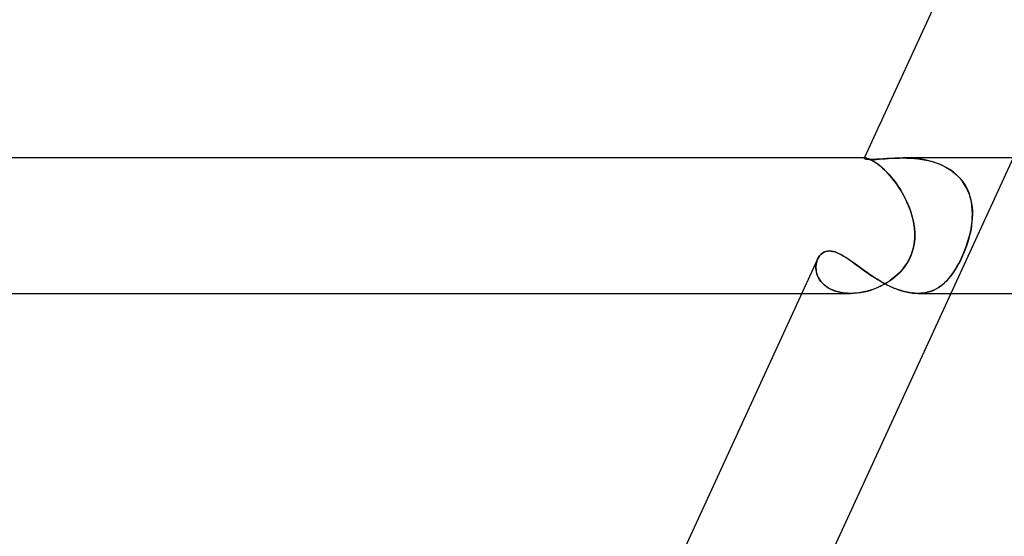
# Model space of a CAD drawing. Header units: millimetres. Extents: x -305 to 305, y -2 to 230.
# Tile 8 of 63: x -251 to -222, y 73 to 89. Entities that reach past the tile are written whole.
import ezdxf

# ---------------------------------------------------------------- set-up
doc = ezdxf.new("R2010")
doc.units = ezdxf.units.MM
doc.layers.add('HIDDEN', color=7, linetype='Continuous')
doc.layers.add('THICK', color=7, linetype='Continuous')

msp = doc.modelspace()

# ---------------------------------------------------------------- linework, layer by layer
at = {"layer": 'HIDDEN'}
for p, q in [((-225.752, 84.496), (-225.753, 84.494)), ((-225.753, 84.494), (-225.752, 84.496)), ((-225.752, 84.488), (-225.753, 84.494)), ((-225.75, 84.497), (-225.752, 84.496)), ((-225.752, 84.496), (-225.75, 84.497)), ((-225.741, 84.481), (-225.752, 84.488)), ((-225.732, 84.5), (-225.751, 84.5)), ((-225.747, 84.498), (-225.75, 84.497)), ((-225.75, 84.497), (-225.747, 84.498)), ((-225.742, 84.499), (-225.747, 84.498)), ((-225.747, 84.498), (-225.742, 84.499)), ((-225.738, 84.5), (-225.742, 84.499)), ((-225.742, 84.499), (-225.738, 84.5)), ((-225.72, 84.473), (-225.741, 84.481)), ((-225.732, 84.5), (-225.738, 84.5)), ((-225.738, 84.5), (-225.732, 84.5)), ((-225.711, 84.498), (-225.732, 84.5)), ((-225.732, 84.5), (-225.713, 84.499)), ((-225.689, 84.466), (-225.72, 84.473)), ((-225.713, 84.499), (-225.689, 84.494)), ((-225.685, 84.493), (-225.711, 84.498)), ((-225.689, 84.494), (-225.66, 84.487)), ((-225.647, 84.46), (-225.689, 84.466)), ((-225.652, 84.484), (-225.685, 84.493)), ((-225.66, 84.487), (-225.626, 84.475)), ((-225.614, 84.471), (-225.652, 84.484)), ((-225.595, 84.456), (-225.647, 84.46)), ((-225.626, 84.475), (-225.587, 84.459)), ((-225.571, 84.452), (-225.614, 84.471)), ((-225.531, 84.455), (-225.595, 84.456)), ((-225.587, 84.459), (-225.544, 84.439)), ((-225.522, 84.428), (-225.571, 84.452)), ((-225.544, 84.439), (-225.496, 84.413)), ((-225.457, 84.456), (-225.531, 84.455)), ((-225.469, 84.397), (-225.522, 84.428)), ((-225.496, 84.413), (-225.445, 84.382)), ((-225.411, 84.361), (-225.469, 84.397)), ((-225.373, 84.46), (-225.457, 84.456)), ((-225.445, 84.382), (-225.39, 84.346)), ((-225.35, 84.317), (-225.411, 84.361)), ((-225.39, 84.346), (-225.331, 84.303)), ((-225.281, 84.466), (-225.373, 84.46)), ((-225.285, 84.267), (-225.35, 84.317)), ((-225.331, 84.303), (-225.27, 84.255)), ((-225.181, 84.473), (-225.281, 84.466)), ((-225.075, 84.48), (-225.181, 84.473)), ((-224.962, 84.488), (-225.075, 84.48)), ((-224.844, 84.494), (-224.962, 84.488)), ((-224.722, 84.498), (-224.844, 84.494)), ((-224.596, 84.5), (-224.722, 84.498)), ((-224.48, 84.498), (-224.596, 84.5)), ((-224.596, 84.5), (-224.488, 84.499)), ((-224.488, 84.499), (-224.379, 84.494)), ((-224.361, 84.493), (-224.48, 84.498)), ((-224.379, 84.494), (-224.268, 84.487)), ((-224.241, 84.484), (-224.361, 84.493)), ((-224.268, 84.487), (-224.156, 84.475)), ((-224.12, 84.471), (-224.241, 84.484)), ((-224.156, 84.475), (-224.043, 84.459)), ((-224, 84.452), (-224.12, 84.471)), ((-224.043, 84.459), (-223.931, 84.439)), ((-223.879, 84.428), (-224, 84.452)), ((-223.931, 84.439), (-223.819, 84.413)), ((-223.759, 84.397), (-223.879, 84.428)), ((-223.819, 84.413), (-223.708, 84.382)), ((-223.641, 84.361), (-223.759, 84.397)), ((-223.708, 84.382), (-223.599, 84.346)), ((-223.525, 84.317), (-223.641, 84.361)), ((-223.599, 84.346), (-223.493, 84.303)), ((-223.414, 84.267), (-223.525, 84.317)), ((-223.493, 84.303), (-223.39, 84.255)), ((-221.348, 84.5), (-223.188, 80.5)), ((-225.217, 84.21), (-225.285, 84.267)), ((-225.27, 84.255), (-225.207, 84.201)), ((-225.147, 84.145), (-225.217, 84.21)), ((-225.207, 84.201), (-225.142, 84.14)), ((-225.076, 84.074), (-225.147, 84.145)), ((-225.142, 84.14), (-225.075, 84.073)), ((-225.003, 83.996), (-225.076, 84.074)), ((-225.075, 84.073), (-225.007, 84)), ((-225.007, 84), (-224.94, 83.923)), ((-224.932, 83.912), (-225.003, 83.996)), ((-223.306, 84.21), (-223.414, 84.267)), ((-223.39, 84.255), (-223.291, 84.201)), ((-223.204, 84.145), (-223.306, 84.21)), ((-223.291, 84.201), (-223.196, 84.14)), ((-223.107, 84.074), (-223.204, 84.145)), ((-223.196, 84.14), (-223.106, 84.073)), ((-223.017, 83.996), (-223.107, 84.074)), ((-223.106, 84.073), (-223.022, 84)), ((-223.022, 84), (-222.945, 83.923)), ((-222.935, 83.912), (-223.017, 83.996)), ((-224.94, 83.923), (-224.874, 83.84)), ((-224.861, 83.823), (-224.932, 83.912)), ((-224.874, 83.84), (-224.809, 83.752)), ((-224.791, 83.728), (-224.861, 83.823)), ((-224.809, 83.752), (-224.745, 83.66)), ((-224.724, 83.629), (-224.791, 83.728)), ((-222.945, 83.923), (-222.874, 83.84)), ((-222.861, 83.823), (-222.935, 83.912)), ((-222.874, 83.84), (-222.81, 83.752)), ((-222.795, 83.728), (-222.861, 83.823)), ((-222.81, 83.752), (-222.754, 83.66)), ((-222.737, 83.629), (-222.795, 83.728)), ((-224.745, 83.66), (-224.683, 83.565)), ((-224.659, 83.526), (-224.724, 83.629)), ((-224.683, 83.565), (-224.625, 83.467)), ((-224.598, 83.419), (-224.659, 83.526)), ((-224.625, 83.467), (-224.57, 83.366)), ((-224.541, 83.31), (-224.598, 83.419)), ((-222.754, 83.66), (-222.705, 83.565)), ((-222.687, 83.526), (-222.737, 83.629)), ((-222.705, 83.565), (-222.663, 83.467)), ((-222.646, 83.419), (-222.687, 83.526)), ((-222.663, 83.467), (-222.628, 83.366)), ((-222.613, 83.31), (-222.646, 83.419)), ((-224.57, 83.366), (-224.518, 83.263)), ((-224.488, 83.199), (-224.541, 83.31)), ((-224.518, 83.263), (-224.47, 83.157)), ((-224.44, 83.086), (-224.488, 83.199)), ((-224.47, 83.157), (-224.426, 83.05)), ((-222.628, 83.366), (-222.601, 83.263)), ((-222.587, 83.199), (-222.613, 83.31)), ((-222.601, 83.263), (-222.58, 83.157)), ((-222.57, 83.086), (-222.587, 83.199)), ((-222.58, 83.157), (-222.566, 83.05)), ((-224.396, 82.97), (-224.44, 83.086)), ((-224.426, 83.05), (-224.386, 82.942)), ((-224.358, 82.854), (-224.396, 82.97)), ((-224.386, 82.942), (-224.351, 82.832)), ((-224.325, 82.737), (-224.358, 82.854)), ((-224.351, 82.832), (-224.321, 82.722)), ((-222.559, 82.97), (-222.57, 83.086)), ((-222.566, 83.05), (-222.557, 82.942)), ((-222.555, 82.854), (-222.559, 82.97)), ((-222.555, 82.832), (-222.559, 82.722)), ((-222.558, 82.737), (-222.555, 82.854)), ((-222.557, 82.942), (-222.555, 82.832)), ((-224.298, 82.619), (-224.325, 82.737)), ((-224.321, 82.722), (-224.297, 82.611)), ((-224.278, 82.5), (-224.298, 82.619)), ((-224.297, 82.611), (-224.278, 82.5)), ((-222.582, 82.5), (-222.567, 82.619)), ((-222.568, 82.611), (-222.582, 82.5)), ((-222.559, 82.722), (-222.568, 82.611)), ((-222.567, 82.619), (-222.558, 82.737)), ((-224.267, 82.41), (-224.278, 82.5)), ((-224.278, 82.5), (-224.266, 82.406)), ((-224.26, 82.321), (-224.267, 82.41)), ((-224.266, 82.406), (-224.259, 82.312)), ((-224.257, 82.23), (-224.26, 82.321)), ((-224.259, 82.312), (-224.257, 82.216)), ((-222.616, 82.312), (-222.638, 82.216)), ((-222.635, 82.23), (-222.614, 82.321)), ((-222.597, 82.406), (-222.616, 82.312)), ((-222.614, 82.321), (-222.597, 82.41)), ((-222.597, 82.41), (-222.582, 82.5)), ((-222.582, 82.5), (-222.597, 82.406)), ((-224.268, 82.022), (-224.282, 81.925)), ((-224.278, 81.949), (-224.266, 82.044)), ((-224.26, 82.119), (-224.268, 82.022)), ((-224.266, 82.044), (-224.259, 82.138)), ((-224.257, 82.216), (-224.26, 82.119)), ((-224.259, 82.138), (-224.257, 82.23)), ((-222.693, 82.022), (-222.725, 81.925)), ((-222.717, 81.949), (-222.686, 82.044)), ((-222.664, 82.119), (-222.693, 82.022)), ((-222.686, 82.044), (-222.659, 82.138)), ((-222.638, 82.216), (-222.664, 82.119)), ((-222.659, 82.138), (-222.635, 82.23)), ((-227.028, 81.651), (-226.985, 81.687)), ((-226.985, 81.687), (-226.938, 81.715)), ((-226.938, 81.715), (-226.887, 81.736)), ((-226.887, 81.736), (-226.832, 81.749)), ((-226.832, 81.749), (-226.773, 81.754)), ((-226.773, 81.754), (-226.72, 81.75)), ((-226.72, 81.75), (-226.664, 81.74)), ((-226.664, 81.74), (-226.606, 81.724)), ((-226.606, 81.724), (-226.547, 81.702)), ((-226.547, 81.702), (-226.486, 81.674)), ((-226.486, 81.674), (-226.423, 81.641)), ((-224.33, 81.731), (-224.364, 81.637)), ((-224.356, 81.659), (-224.323, 81.755)), ((-224.303, 81.828), (-224.33, 81.731)), ((-224.323, 81.755), (-224.297, 81.853)), ((-224.282, 81.925), (-224.303, 81.828)), ((-224.297, 81.853), (-224.278, 81.949)), ((-222.797, 81.731), (-222.836, 81.637)), ((-222.827, 81.659), (-222.787, 81.755)), ((-222.759, 81.828), (-222.797, 81.731)), ((-222.787, 81.755), (-222.75, 81.853)), ((-222.725, 81.925), (-222.759, 81.828)), ((-222.75, 81.853), (-222.717, 81.949)), ((-227.16, 81.412), (-227.17, 81.359)), ((-227.17, 81.358), (-227.16, 81.411)), ((-227.145, 81.463), (-227.16, 81.412)), ((-227.16, 81.411), (-227.145, 81.462)), ((-227.125, 81.511), (-227.145, 81.463)), ((-227.145, 81.462), (-227.125, 81.511)), ((-227.125, 81.511), (-227.098, 81.563)), ((-227.098, 81.563), (-227.065, 81.61)), ((-227.065, 81.61), (-227.028, 81.651)), ((-226.423, 81.641), (-226.359, 81.604)), ((-226.359, 81.604), (-226.293, 81.562)), ((-226.293, 81.562), (-226.225, 81.517)), ((-226.225, 81.517), (-226.156, 81.469)), ((-226.156, 81.469), (-226.084, 81.418)), ((-226.084, 81.418), (-226.012, 81.365)), ((-224.549, 81.301), (-224.492, 81.386)), ((-224.45, 81.456), (-224.502, 81.37)), ((-224.492, 81.386), (-224.44, 81.474)), ((-224.404, 81.545), (-224.45, 81.456)), ((-224.44, 81.474), (-224.395, 81.565)), ((-224.364, 81.637), (-224.404, 81.545)), ((-224.395, 81.565), (-224.356, 81.659)), ((-223.003, 81.301), (-222.957, 81.386)), ((-222.92, 81.456), (-222.965, 81.37)), ((-222.957, 81.386), (-222.912, 81.474)), ((-222.877, 81.545), (-222.92, 81.456)), ((-222.912, 81.474), (-222.869, 81.565)), ((-222.836, 81.637), (-222.877, 81.545)), ((-222.869, 81.565), (-222.827, 81.659)), ((-227.176, 81.304), (-227.177, 81.248)), ((-227.177, 81.247), (-227.176, 81.303)), ((-227.177, 81.248), (-227.172, 81.191)), ((-227.172, 81.19), (-227.177, 81.247)), ((-227.17, 81.359), (-227.176, 81.304)), ((-227.176, 81.303), (-227.17, 81.358)), ((-227.172, 81.191), (-227.163, 81.133)), ((-227.162, 81.132), (-227.172, 81.19)), ((-227.163, 81.133), (-227.147, 81.076)), ((-227.147, 81.074), (-227.162, 81.132)), ((-226.012, 81.365), (-225.937, 81.31)), ((-225.937, 81.31), (-225.86, 81.254)), ((-225.86, 81.254), (-225.781, 81.196)), ((-225.781, 81.196), (-225.7, 81.139)), ((-225.7, 81.139), (-225.617, 81.081)), ((-224.692, 81.13), (-224.765, 81.057)), ((-224.755, 81.067), (-224.681, 81.141)), ((-224.623, 81.206), (-224.692, 81.13)), ((-224.681, 81.141), (-224.612, 81.22)), ((-224.56, 81.287), (-224.623, 81.206)), ((-224.612, 81.22), (-224.549, 81.301)), ((-224.502, 81.37), (-224.56, 81.287)), ((-223.109, 81.13), (-223.16, 81.057)), ((-223.153, 81.067), (-223.101, 81.141)), ((-223.06, 81.206), (-223.109, 81.13)), ((-223.101, 81.141), (-223.051, 81.22)), ((-223.011, 81.287), (-223.06, 81.206)), ((-223.051, 81.22), (-223.003, 81.301)), ((-222.965, 81.37), (-223.011, 81.287)), ((-227.147, 81.076), (-227.126, 81.019)), ((-227.126, 81.017), (-227.147, 81.074)), ((-227.126, 81.019), (-227.1, 80.962)), ((-227.099, 80.96), (-227.126, 81.017)), ((-227.1, 80.962), (-227.067, 80.907)), ((-227.066, 80.905), (-227.099, 80.96)), ((-227.067, 80.907), (-227.028, 80.854)), ((-227.027, 80.852), (-227.066, 80.905)), ((-227.028, 80.854), (-226.984, 80.803)), ((-226.982, 80.801), (-227.027, 80.852)), ((-226.984, 80.803), (-226.933, 80.754)), ((-226.931, 80.753), (-226.982, 80.801)), ((-225.617, 81.081), (-225.532, 81.023)), ((-225.532, 81.023), (-225.446, 80.966)), ((-225.446, 80.966), (-225.357, 80.911)), ((-225.357, 80.911), (-225.267, 80.857)), ((-225.267, 80.857), (-225.176, 80.806)), ((-225.094, 80.809), (-225.184, 80.757)), ((-225.177, 80.761), (-225.087, 80.813)), ((-225.176, 80.806), (-225.084, 80.757)), ((-225.007, 80.864), (-225.094, 80.809)), ((-225.087, 80.813), (-224.999, 80.87)), ((-224.923, 80.925), (-225.007, 80.864)), ((-224.999, 80.87), (-224.914, 80.932)), ((-224.843, 80.989), (-224.923, 80.925)), ((-224.914, 80.932), (-224.832, 80.997)), ((-224.765, 81.057), (-224.843, 80.989)), ((-224.832, 80.997), (-224.755, 81.067)), ((-223.38, 80.809), (-223.439, 80.757)), ((-223.435, 80.761), (-223.375, 80.813)), ((-223.322, 80.864), (-223.38, 80.809)), ((-223.375, 80.813), (-223.317, 80.87)), ((-223.267, 80.925), (-223.322, 80.864)), ((-223.317, 80.87), (-223.26, 80.932)), ((-223.213, 80.989), (-223.267, 80.925)), ((-223.26, 80.932), (-223.206, 80.997)), ((-223.16, 81.057), (-223.213, 80.989)), ((-223.206, 80.997), (-223.153, 81.067)), ((-226.933, 80.754), (-226.876, 80.709)), ((-226.875, 80.707), (-226.931, 80.753)), ((-226.876, 80.709), (-226.814, 80.666)), ((-226.812, 80.665), (-226.875, 80.707)), ((-226.814, 80.666), (-226.745, 80.628)), ((-226.743, 80.627), (-226.812, 80.665)), ((-226.745, 80.628), (-226.672, 80.595)), ((-226.67, 80.594), (-226.743, 80.627)), ((-226.672, 80.595), (-226.594, 80.566)), ((-226.592, 80.566), (-226.67, 80.594)), ((-226.594, 80.566), (-226.512, 80.542)), ((-226.51, 80.542), (-226.592, 80.566)), ((-226.512, 80.542), (-226.425, 80.524)), ((-226.424, 80.523), (-226.51, 80.542)), ((-226.425, 80.524), (-226.335, 80.51)), ((-226.334, 80.51), (-226.424, 80.523)), ((-226.335, 80.51), (-226.242, 80.502)), ((-226.241, 80.502), (-226.334, 80.51)), ((-226.051, 80.503), (-225.953, 80.512)), ((-225.954, 80.511), (-226.051, 80.503)), ((-225.856, 80.525), (-225.954, 80.511)), ((-225.953, 80.512), (-225.854, 80.525)), ((-225.758, 80.544), (-225.856, 80.525)), ((-225.854, 80.525), (-225.755, 80.544)), ((-225.66, 80.567), (-225.758, 80.544)), ((-225.755, 80.544), (-225.656, 80.568)), ((-225.562, 80.596), (-225.66, 80.567)), ((-225.656, 80.568), (-225.558, 80.597)), ((-225.465, 80.629), (-225.562, 80.596)), ((-225.558, 80.597), (-225.46, 80.631)), ((-225.37, 80.668), (-225.465, 80.629)), ((-225.46, 80.631), (-225.364, 80.67)), ((-225.276, 80.71), (-225.37, 80.668)), ((-225.364, 80.67), (-225.27, 80.713)), ((-225.184, 80.757), (-225.276, 80.71)), ((-225.27, 80.713), (-225.177, 80.761)), ((-225.084, 80.757), (-224.99, 80.711)), ((-224.99, 80.711), (-224.895, 80.668)), ((-224.895, 80.668), (-224.8, 80.63)), ((-224.8, 80.63), (-224.706, 80.596)), ((-224.706, 80.596), (-224.612, 80.567)), ((-224.612, 80.567), (-224.519, 80.543)), ((-224.519, 80.543), (-224.427, 80.524)), ((-224.427, 80.524), (-224.336, 80.51)), ((-224.336, 80.51), (-224.248, 80.502)), ((-223.998, 80.511), (-224.079, 80.503)), ((-224.078, 80.503), (-223.997, 80.512)), ((-223.92, 80.525), (-223.998, 80.511)), ((-223.997, 80.512), (-223.918, 80.525)), ((-223.844, 80.544), (-223.92, 80.525)), ((-223.918, 80.525), (-223.841, 80.544)), ((-223.77, 80.567), (-223.844, 80.544)), ((-223.841, 80.544), (-223.767, 80.568)), ((-223.699, 80.596), (-223.77, 80.567)), ((-223.767, 80.568), (-223.696, 80.597)), ((-223.631, 80.629), (-223.699, 80.596)), ((-223.696, 80.597), (-223.627, 80.631)), ((-223.565, 80.668), (-223.631, 80.629)), ((-223.627, 80.631), (-223.561, 80.67)), ((-223.501, 80.71), (-223.565, 80.668)), ((-223.561, 80.67), (-223.497, 80.713)), ((-223.439, 80.757), (-223.501, 80.71)), ((-223.497, 80.713), (-223.435, 80.761)), ((-227.59, 80.5), (-226.153, 80.5)), ((-226.242, 80.502), (-226.147, 80.5)), ((-226.147, 80.5), (-226.241, 80.502)), ((-226.147, 80.5), (-226.051, 80.503)), ((-226.051, 80.503), (-226.147, 80.5)), ((-224.248, 80.502), (-224.162, 80.5)), ((-224.162, 80.5), (-224.078, 80.503)), ((-224.079, 80.503), (-224.162, 80.5))]:
    msp.add_line(p, q, dxfattribs=at)
at = {"layer": 'THICK'}
for p, q in [((-221.88, 92.918), (-225.754, 84.494)), ((-225.751, 84.5), (-260, 84.5)), ((-225.753, 84.494), (-225.752, 84.488)), ((-225.752, 84.488), (-225.741, 84.481)), ((-225.741, 84.481), (-225.721, 84.473)), ((-225.721, 84.473), (-225.69, 84.466)), ((-225.69, 84.466), (-225.648, 84.46)), ((-225.648, 84.46), (-225.595, 84.456)), ((-225.595, 84.456), (-225.531, 84.455)), ((-225.531, 84.455), (-225.465, 84.456)), ((-225.465, 84.456), (-225.392, 84.459)), ((-225.392, 84.459), (-225.311, 84.464)), ((-225.311, 84.464), (-225.223, 84.47)), ((-225.223, 84.47), (-225.13, 84.477)), ((-225.13, 84.477), (-225.031, 84.483)), ((-225.031, 84.483), (-224.928, 84.49)), ((-224.928, 84.49), (-224.821, 84.495)), ((-224.821, 84.495), (-224.71, 84.499)), ((-224.71, 84.499), (-224.596, 84.5)), ((-1.135, 84.5), (-224.597, 84.5)), ((-226.985, 81.687), (-227.027, 81.652)), ((-226.938, 81.716), (-226.985, 81.687)), ((-226.887, 81.736), (-226.938, 81.716)), ((-226.832, 81.749), (-226.887, 81.736)), ((-226.773, 81.754), (-226.832, 81.749)), ((-226.719, 81.75), (-226.773, 81.754)), ((-226.663, 81.74), (-226.719, 81.75)), ((-226.605, 81.724), (-226.663, 81.74)), ((-226.545, 81.701), (-226.605, 81.724)), ((-226.484, 81.673), (-226.545, 81.701)), ((-226.42, 81.64), (-226.484, 81.673)), ((-227.125, 81.511), (-231.047, 72.982)), ((-227.098, 81.563), (-227.125, 81.511)), ((-227.065, 81.61), (-227.098, 81.563)), ((-227.027, 81.652), (-227.065, 81.61)), ((-226.356, 81.602), (-226.42, 81.64)), ((-226.289, 81.56), (-226.356, 81.602)), ((-226.221, 81.515), (-226.289, 81.56)), ((-226.152, 81.466), (-226.221, 81.515)), ((-226.08, 81.415), (-226.152, 81.466)), ((-226.007, 81.362), (-226.08, 81.415)), ((-225.932, 81.307), (-226.007, 81.362)), ((-225.855, 81.25), (-225.932, 81.307)), ((-225.776, 81.193), (-225.855, 81.25)), ((-225.695, 81.135), (-225.776, 81.193)), ((-225.612, 81.077), (-225.695, 81.135)), ((-225.527, 81.02), (-225.612, 81.077)), ((-225.44, 80.963), (-225.527, 81.02)), ((-225.352, 80.908), (-225.44, 80.963)), ((-225.262, 80.854), (-225.352, 80.908)), ((-225.171, 80.803), (-225.262, 80.854)), ((-225.078, 80.754), (-225.171, 80.803)), ((-224.985, 80.708), (-225.078, 80.754)), ((-224.89, 80.666), (-224.985, 80.708)), ((-224.796, 80.628), (-224.89, 80.666)), ((-224.702, 80.595), (-224.796, 80.628)), ((-224.609, 80.566), (-224.702, 80.595)), ((-224.517, 80.542), (-224.609, 80.566)), ((-224.425, 80.524), (-224.517, 80.542)), ((-224.335, 80.51), (-224.425, 80.524)), ((-224.247, 80.502), (-224.335, 80.51)), ((-260, 80.5), (-227.59, 80.5)), ((-223.188, 80.5), (-226.636, 73)), ((-224.162, 80.5), (-224.247, 80.502)), ((-224.167, 80.5), (-2, 80.5))]:
    msp.add_line(p, q, dxfattribs=at)

doc.saveas('drawing.dxf')
